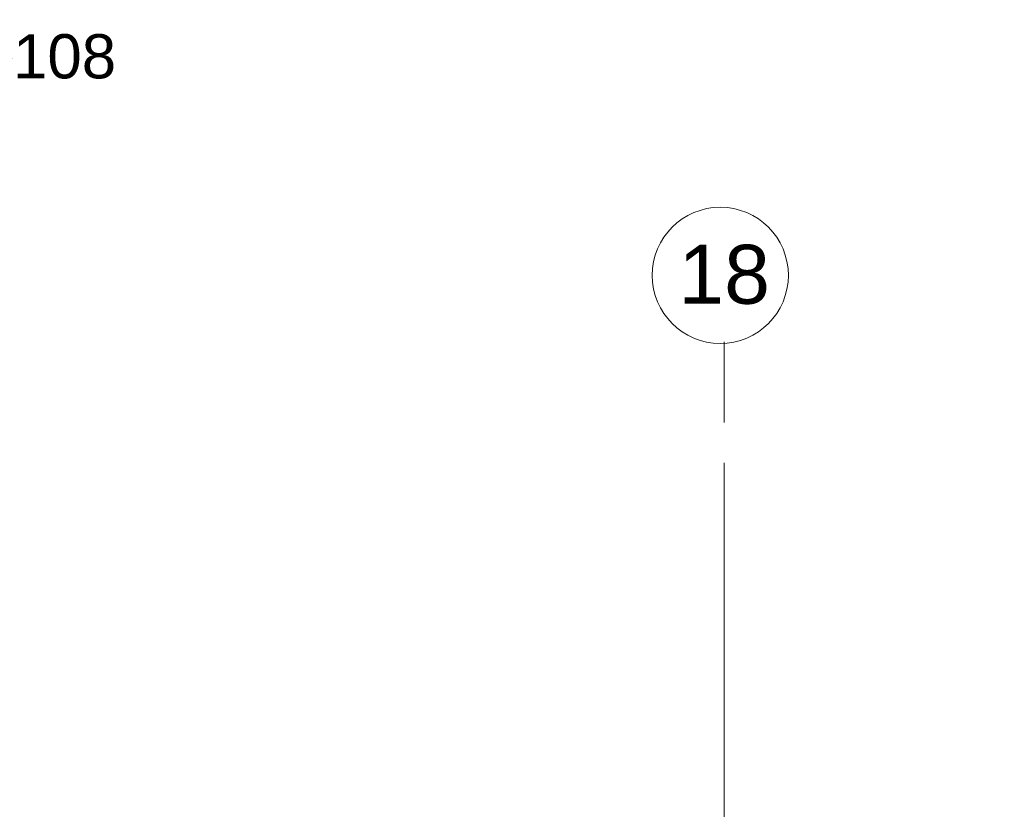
# Model space of a CAD drawing. Header units: millimetres. Extents: x -38031 to 123247, y -16330 to 129979.
# Tile 179 of 235: x 43239 to 48300, y 59138 to 63197. Entities that reach past the tile are written whole.
import ezdxf
from ezdxf.enums import TextEntityAlignment as Align

# ---------------------------------------------------------------- set-up
doc = ezdxf.new("R2010")
doc.units = ezdxf.units.MM
doc.header["$LTSCALE"] = 50
doc.linetypes.add('STYLE_11', pattern=[5, 3.888855, -0.416718, 0.277786, -0.416641])
for name, color, linetype in [('AB$1A---_ATTRIB050', 8, 'Continuous'), ('AL$1A---_ALGEMEEN', 8, 'Continuous'), ('AM$1A---_ARCERING', 8, 'Continuous'), ('BOUWKUNDIG', 8, 'Continuous'), ('EL6511--', 3, 'Continuous')]:
    doc.layers.add(name, color=color, linetype=linetype)
doc.layers.add('stramien', color=1, linetype='STYLE_11', lineweight=15)
doc.styles.add('Arial', font='ARIAL.TTF')
doc.styles.add('BURO-018', font='iso.shx', dxfattribs={"height": 90})
doc.styles.get("Standard").update_dxf_attribs({"font": 'iso.shx'})

# ---------------------------------------------------------------- blocks, each defined once
blk = doc.blocks.new('drsnd pijl')
at = {"layer": 'AM$1A---_ARCERING', "linetype": 'Continuous', "lineweight": 0}
blk.add_hatch(color=256, dxfattribs=at).paths.add_polyline_path([(1005, 442.5), (200, 442.5), (0, 242.5), (-200, 442.5), (200, 442.5)])
at = {"layer": 'AL$1A---_ALGEMEEN', "color": 0}
blk.add_lwpolyline([(1005, 442.5), (200, 442.5), (0, 242.5), (-200, 442.5), (200, 442.5)], dxfattribs=at)
at = {"layer": 'AL$1A---_ALGEMEEN', "color": 0, "style": 'Arial'}
blk.add_attdef('peil', text='', height=227.3, rotation=90, dxfattribs=at).set_placement((170, -290.5), align=Align.BOTTOM_LEFT)
at = {"layer": 'AL$1A---_ALGEMEEN', "color": 0, "flags": 1}
blk.add_attdef('onderdeel', (-200, -699.6), '', height=227.3, dxfattribs=at)
blk = doc.blocks.new('200254 W 210 11-06-2007')
at = {"layer": 'stramien', "ltscale": 10}
blk.add_line((10661, -41013.6), (10661, 36216.4), dxfattribs=at)
at = {"layer": 'AL$1A---_ALGEMEEN'}
ref = blk.add_blockref('drsnd pijl', (7242.5, 38009.3), dxfattribs=dict(at, xscale=-1, rotation=90))
ref.add_attrib('peil', '108', dxfattribs={"layer": 'AB$1A---_ATTRIB050', "height": 227.29, "style": 'Arial'}).set_placement((7005.9, 37839.3), align=Align.BOTTOM_LEFT)
at = {"linetype": 'Continuous'}
blk.add_wipeout([(10991, 36894.9), (10989.3, 36860.6), (10984.2, 36826.7), (10975.9, 36793.3), (10964.3, 36761), (10949.6, 36730), (10932, 36700.5), (10911.5, 36672.9), (10888.5, 36647.5), (10863, 36624.4), (10835.4, 36603.9), (10806, 36586.3), (10774.9, 36571.6), (10742.6, 36560), (10709.3, 36551.7), (10675.3, 36546.6), (10641, 36544.9), (10606.7, 36546.6), (10572.7, 36551.7), (10539.4, 36560), (10507, 36571.6), (10476, 36586.3), (10446.5, 36603.9), (10418.9, 36624.4), (10393.5, 36647.5), (10370.4, 36672.9), (10350, 36700.5), (10332.3, 36730), (10317.6, 36761), (10306, 36793.3), (10297.7, 36826.7), (10292.7, 36860.6), (10291, 36894.9), (10292.7, 36929.2), (10297.7, 36963.2), (10306, 36996.5), (10317.6, 37028.9), (10332.3, 37059.9), (10350, 37089.4), (10370.4, 37117), (10393.5, 37142.4), (10418.9, 37165.5), (10446.5, 37186), (10476, 37203.6), (10507, 37218.3), (10539.4, 37229.9), (10572.7, 37238.2), (10606.7, 37243.3), (10641, 37244.9), (10675.3, 37243.3), (10709.3, 37238.2), (10742.6, 37229.9), (10774.9, 37218.3), (10806, 37203.6), (10835.4, 37186), (10863, 37165.5), (10888.5, 37142.4), (10911.5, 37117), (10932, 37089.4), (10949.6, 37059.9), (10964.3, 37028.9), (10975.9, 36996.5), (10984.2, 36963.2), (10989.3, 36929.2)], dxfattribs=at).dxf.layer = 'stramien'
at = {"layer": 'stramien', "linetype": 'Continuous'}
blk.add_line((10661, 36553.9), (10661, 36216.4), dxfattribs=at)
blk.add_circle((10641, 36894.9), 350, dxfattribs=at)
at = {"layer": 'stramien', "insert": (10661, 37052), "char_height": 303.05, "attachment_point": 2, "line_spacing_factor": 0.967741, "style": 'Arial'}
blk.add_mtext('{\\C1;\\l18}', dxfattribs=at)

msp = doc.modelspace()

# ---------------------------------------------------------------- block references
at = {"layer": 'BOUWKUNDIG'}
msp.add_blockref('200254 W 210 11-06-2007', (36199, 24987.6), dxfattribs=at)

# ---------------------------------------------------------------- next in the draw order: texts
at = {"layer": 'EL6511--', "insert": (28735, 62014.5), "char_height": 90, "width": 2500, "attachment_point": 1, "style": 'BURO-018'}
msp.add_mtext('\\pi202.14;{\\C1;4x Automatische Optische Brandmelder in \\P\\pi1044.3;loopbrug}', dxfattribs=at)

doc.saveas('drawing.dxf')
